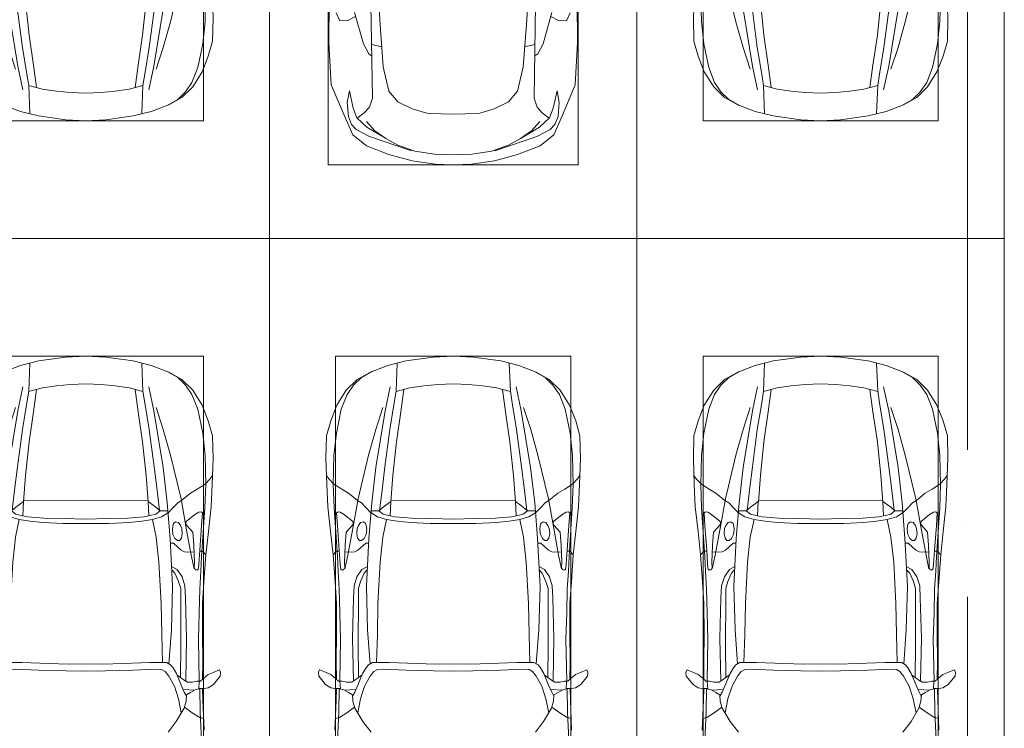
# Model space of a CAD drawing. Header units: millimetres. Extents: x -32229 to 291619, y -13689 to 125138.
# Tile 64 of 256: x -19915 to -13215, y 101019 to 105838. Entities that reach past the tile are written whole.
import ezdxf

# ---------------------------------------------------------------- set-up
doc = ezdxf.new("R2010")
doc.units = ezdxf.units.MM
doc.linetypes.add('ADSK_Линия сетки', pattern=[5000, 4000, -500, 0, -500])
for name, color, linetype, lineweight in [('A-DETL-GENF-OTLN', 7, 'Continuous', 18), ('C-PRKG-____-OTLN', 7, 'Continuous', 18), ('S-GRID-____-OTLN', 7, 'Continuous', 9)]:
    doc.layers.add(name, color=color, linetype=linetype, lineweight=lineweight)

# ---------------------------------------------------------------- blocks, each defined once
blk = doc.blocks.new('АР_Машиноместо - 4900x2400_М__5300х2500_-V39--02 ЭМ')
at = {"layer": 'A-DETL-GENF-OTLN', "color": 253, "lineweight": 13, "true_color": 0xaaaaaa}
for p, q in [((1114.6, 4493), (927, 4466.6)), ((1250, 4500), (1114.6, 4493)), ((1250, 4500), (1385.4, 4493)), ((1385.4, 4493), (1573, 4466.6)), ((804.4, 4436.7), (686, 4391.6)), ((927, 4466.6), (804.4, 4436.7)), ((861.2, 4260.3), (869.3, 4451.1)), ((1573, 4466.6), (1695.6, 4436.7)), ((1638.8, 4260.3), (1630.7, 4451.1)), ((1695.6, 4436.7), (1814, 4391.6)), ((686, 4391.6), (596.3, 4340.6)), ((1814, 4391.6), (1903.7, 4340.6)), ((596.3, 4340.6), (522.5, 4267.9)), ((1050.4, 4297.3), (955.5, 4283.9)), ((1146, 4306.7), (1050.4, 4297.3)), ((1250, 4312), (1146, 4306.7)), ((1250, 4312), (1354, 4306.7)), ((1354, 4306.7), (1449.6, 4297.3)), ((1449.6, 4297.3), (1544.5, 4283.9)), ((1903.7, 4340.6), (1977.5, 4267.9)), ((522.5, 4267.9), (458.6, 4167)), ((955.5, 4283.9), (861, 4259.4)), ((914, 4272.5), (893.6, 4121.6)), ((1544.5, 4283.9), (1639, 4259.4)), ((1586, 4272.5), (1606.4, 4121.6)), ((1977.5, 4267.9), (2041.4, 4167)), ((458.6, 4167), (416.4, 4059.2)), ((2041.4, 4167), (2083.6, 4059.2)), ((893.6, 4121.6), (863.9, 3917.5)), ((1606.4, 4121.6), (1636.1, 3917.5)), ((416.4, 4059.2), (387.4, 3958.4)), ((2083.6, 4059.2), (2112.6, 3958.4)), ((387.4, 3958.4), (384, 3802.9)), ((2112.6, 3958.4), (2116, 3802.9)), ((863.9, 3917.5), (840.1, 3687.8)), ((1636.1, 3917.5), (1659.9, 3687.8)), ((384, 3802.9), (390.2, 3630)), ((2116, 3802.9), (2109.8, 3630)), ((403.8, 3665.5), (388.1, 3688.4)), ((840.1, 3687.8), (826.6, 3509.6)), ((1659.9, 3687.8), (1673.4, 3509.6)), ((2096.2, 3665.5), (2111.9, 3688.4)), ((390.2, 3630), (397.1, 3474.2)), ((438.6, 3629.8), (403.8, 3665.5)), ((491.4, 3594.2), (438.6, 3629.8)), ((2008.6, 3594.2), (2061.4, 3629.8)), ((2061.4, 3629.8), (2096.2, 3665.5)), ((2109.8, 3630), (2102.9, 3474.2)), ((537.9, 3567), (491.4, 3594.2)), ((598.3, 3518.6), (537.9, 3567)), ((1901.7, 3518.6), (1962.1, 3567)), ((1962.1, 3567), (2008.6, 3594.2)), ((624.9, 3501.2), (598.3, 3518.6)), ((654.7, 3470.4), (624.9, 3501.2)), ((676.4, 3260.1), (695.7, 3502.8)), ((773.2, 3472.4), (825.6, 3512.1)), ((825.6, 3512.1), (821, 3413)), ((1250, 3520.1), (827.2, 3517.2)), ((1250, 3520.1), (1672.8, 3517.2)), ((1674.4, 3512.1), (1679, 3413)), ((1726.8, 3472.4), (1674.4, 3512.1)), ((1823.6, 3260.1), (1804.3, 3502.8)), ((1845.3, 3470.4), (1875.1, 3501.2)), ((1875.1, 3501.2), (1901.7, 3518.6)), ((397.1, 3474.2), (415.7, 3305.9)), ((456.6, 3434.5), (466.2, 3441.1)), ((462.2, 3347.3), (456.6, 3434.5)), ((466.2, 3441.1), (481.5, 3439.1)), ((481.5, 3439.1), (508, 3422.8)), ((508, 3422.8), (566.8, 3375.1)), ((690.2, 3433.7), (654.7, 3470.4)), ((744.1, 3447.2), (691.3, 3447.2)), ((773, 3424.2), (744.1, 3447.2)), ((744.3, 3447), (773.2, 3472.4)), ((811.1, 3414.8), (773, 3424.2)), ((1688.9, 3414.8), (1727, 3424.2)), ((1755.7, 3447), (1726.8, 3472.4)), ((1727, 3424.2), (1755.7, 3447)), ((1755.7, 3447.2), (1808.7, 3447.2)), ((1809.8, 3433.7), (1845.3, 3470.4)), ((1992, 3422.8), (1933.2, 3375.1)), ((2018.5, 3439.1), (1992, 3422.8)), ((2033.8, 3441.1), (2018.5, 3439.1)), ((2043.4, 3434.5), (2033.8, 3441.1)), ((2037.8, 3347.3), (2043.4, 3434.5)), ((2102.9, 3474.2), (2084.3, 3305.9)), ((569.7, 3360.7), (564.6, 3349.7)), ((566.8, 3375.1), (569.7, 3360.7)), ((605.2, 3346.8), (620, 3369.3)), ((620, 3369.3), (638.7, 3372.5)), ((638.7, 3372.5), (654.1, 3360.7)), ((654.1, 3360.7), (658.7, 3344.5)), ((853.3, 3407.2), (811.1, 3414.8)), ((965.3, 3397.8), (853.3, 3407.2)), ((1102.5, 3394.3), (965.3, 3397.8)), ((1250, 3391.3), (1102.5, 3394.3)), ((1250, 3391.3), (1397.5, 3394.3)), ((1397.5, 3394.3), (1534.7, 3397.8)), ((1534.7, 3397.8), (1646.7, 3407.2)), ((1646.7, 3407.2), (1688.9, 3414.8)), ((1845.9, 3360.7), (1841.3, 3344.5)), ((1861.3, 3372.5), (1845.9, 3360.7)), ((1880, 3369.3), (1861.3, 3372.5)), ((1894.8, 3346.8), (1880, 3369.3)), ((1933.2, 3375.1), (1930.3, 3360.7)), ((1930.3, 3360.7), (1935.4, 3349.7)), ((415.7, 3305.9), (432.8, 3149.3)), ((474.8, 3179.9), (462.2, 3347.3)), ((522.2, 3303.2), (515.3, 3213.7)), ((564.6, 3349.7), (522.2, 3303.2)), ((593.6, 3292.5), (597.1, 3327.4)), ((599.8, 3262.3), (593.6, 3292.5)), ((597.1, 3327.4), (605.2, 3346.8)), ((657.2, 3286.3), (643.2, 3259.9)), ((661.1, 3321.2), (657.2, 3286.3)), ((658.7, 3344.5), (661.1, 3321.2)), ((1841.3, 3344.5), (1838.9, 3321.2)), ((1838.9, 3321.2), (1842.8, 3286.3)), ((1842.8, 3286.3), (1856.8, 3259.9)), ((1902.9, 3327.4), (1894.8, 3346.8)), ((1900.2, 3262.3), (1906.4, 3292.5)), ((1906.4, 3292.5), (1902.9, 3327.4)), ((1935.4, 3349.7), (1977.8, 3303.2)), ((1977.8, 3303.2), (1984.7, 3213.7)), ((2025.2, 3179.9), (2037.8, 3347.3)), ((2084.3, 3305.9), (2067.1, 3148.3)), ((612.1, 3245.7), (599.8, 3262.3)), ((654.5, 3228.1), (601.7, 3179.4)), ((626.8, 3246.1), (612.1, 3245.7)), ((643.2, 3259.9), (626.8, 3246.1)), ((674.6, 3227.6), (654.5, 3228.1)), ((659.3, 2936), (676.4, 3260.1)), ((1840.7, 2936), (1823.6, 3260.1)), ((1825.4, 3227.6), (1845.5, 3228.1)), ((1845.5, 3228.1), (1898.3, 3179.4)), ((1856.8, 3259.9), (1873.2, 3246.1)), ((1873.2, 3246.1), (1887.9, 3245.7)), ((1887.9, 3245.7), (1900.2, 3262.3)), ((432.8, 3149.3), (446, 2964.8)), ((456.9, 3174.2), (432.9, 3148.3)), ((475.2, 3173.5), (456.9, 3174.2)), ((480.8, 3085), (474.8, 3179.9)), ((515.3, 3213.7), (510.9, 3094.6)), ((558.4, 3165.4), (513.6, 3168)), ((579.5, 3167.7), (558.4, 3165.4)), ((601.7, 3179.4), (579.5, 3167.7)), ((1898.3, 3179.4), (1920.5, 3167.7)), ((1920.5, 3167.7), (1941.6, 3165.4)), ((1941.6, 3165.4), (1986.4, 3168)), ((1984.7, 3213.7), (1989.1, 3094.6)), ((2019.2, 3085), (2025.2, 3179.9)), ((2024.8, 3173.5), (2043.1, 3174.2)), ((2043.1, 3174.2), (2067.1, 3148.3)), ((2067.2, 3149.3), (2054, 2964.8)), ((485.6, 3046.1), (480.8, 3085)), ((510.9, 3094.6), (512.2, 3061.4)), ((1989.1, 3094.6), (1987.8, 3061.4)), ((2014.4, 3046.1), (2019.2, 3085)), ((504.5, 3046.6), (485.6, 3046.1)), ((512.2, 3061.4), (504.5, 3046.6)), ((643.6, 3024.6), (618.7, 2966.7)), ((665.1, 3046.1), (643.6, 3024.6)), ((1834.9, 3046.1), (1856.4, 3024.6)), ((1856.4, 3024.6), (1881.3, 2966.7)), ((1987.8, 3061.4), (1995.5, 3046.6)), ((1995.5, 3046.6), (2014.4, 3046.1)), ((446, 2964.8), (456.1, 2818.3)), ((618.7, 2966.7), (604.4, 2919.4)), ((1881.3, 2966.7), (1895.6, 2919.4)), ((2054, 2964.8), (2043.9, 2818.3)), ((604.4, 2919.4), (604.4, 2850.8)), ((667.8, 2638.3), (659.3, 2936)), ((1832.2, 2638.3), (1840.7, 2936)), ((1895.6, 2919.4), (1895.6, 2850.8)), ((456.1, 2818.3), (456.8, 2613.6)), ((604.4, 2850.8), (603.5, 2534.3)), ((1895.6, 2850.8), (1896.5, 2534.3)), ((2043.9, 2818.3), (2043.2, 2613.6)), ((456.8, 2613.6), (454.5, 2423.6)), ((684.8, 2406.5), (667.8, 2638.3)), ((1815.2, 2406.5), (1832.2, 2638.3)), ((2043.2, 2613.6), (2045.5, 2423.6)), ((603.5, 2534.3), (606.1, 2314.9)), ((1896.5, 2534.3), (1893.9, 2314.9)), ((454.5, 2423.6), (456, 2301.1)), ((700.6, 2415.4), (672.8, 2399.7)), ((813.8, 2416.7), (700.6, 2415.4)), ((999.2, 2409.3), (813.8, 2416.7)), ((1500.8, 2409.3), (1686.2, 2416.7)), ((1686.2, 2416.7), (1799.4, 2415.4)), ((1799.4, 2415.4), (1827.2, 2399.7)), ((2045.5, 2423.6), (2044, 2301.1)), ((341.2, 2366.2), (333.1, 2350.6)), ((333.1, 2350.6), (335.2, 2322.3)), ((384.4, 2347.9), (341.2, 2366.2)), ((417.4, 2333.8), (384.4, 2347.9)), ((656.7, 2380.3), (633.8, 2340.5)), ((672.8, 2399.7), (656.7, 2380.3)), ((710, 2355.4), (685.1, 2322.3)), ((734.3, 2368.8), (710, 2355.4)), ((772.7, 2371.5), (734.3, 2368.8)), ((929.1, 2364.1), (772.7, 2371.5)), ((1115.2, 2358.7), (929.1, 2364.1)), ((1132.7, 2404.6), (999.2, 2409.3)), ((1250, 2357.8), (1115.2, 2358.7)), ((1250, 2406.6), (1132.7, 2404.6)), ((1250, 2406.6), (1367.3, 2404.6)), ((1250, 2357.8), (1384.8, 2358.7)), ((1367.3, 2404.6), (1500.8, 2409.3)), ((1384.8, 2358.7), (1570.9, 2364.1)), ((1570.9, 2364.1), (1727.3, 2371.5)), ((1727.3, 2371.5), (1765.7, 2368.8)), ((1765.7, 2368.8), (1790, 2355.4)), ((1790, 2355.4), (1814.9, 2322.3)), ((1827.2, 2399.7), (1843.3, 2380.3)), ((1843.3, 2380.3), (1866.2, 2340.5)), ((2082.6, 2333.8), (2115.6, 2347.9)), ((2115.6, 2347.9), (2158.8, 2366.2)), ((2158.8, 2366.2), (2166.9, 2350.6)), ((2166.9, 2350.6), (2164.8, 2322.3)), ((335.2, 2322.3), (381.7, 2266.4)), ((449.8, 2306.1), (417.4, 2333.8)), ((470, 2290), (449.8, 2306.1)), ((493.6, 2288.6), (470, 2290)), ((482, 2235.6), (479.1, 2288.7)), ((523.3, 2281.2), (493.6, 2288.6)), ((559, 2282.6), (523.3, 2281.2)), ((580.6, 2296), (559, 2282.6)), ((630.6, 2332.9), (580.6, 2296)), ((633.8, 2340.5), (600.8, 2263)), ((685.1, 2322.3), (647.3, 2254.2)), ((1814.9, 2322.3), (1852.7, 2254.2)), ((1866.2, 2340.5), (1899.2, 2263)), ((1869.4, 2332.9), (1919.4, 2296)), ((1919.4, 2296), (1941, 2282.6)), ((1941, 2282.6), (1976.7, 2281.2)), ((1976.7, 2281.2), (2006.4, 2288.6)), ((2006.4, 2288.6), (2030, 2290)), ((2018, 2235.6), (2020.9, 2288.7)), ((2030, 2290), (2050.2, 2306.1)), ((2050.2, 2306.1), (2082.6, 2333.8)), ((2164.8, 2322.3), (2118.3, 2266.4)), ((381.7, 2266.4), (417.4, 2243.4)), ((417.4, 2243.4), (445.1, 2238.7)), ((445.1, 2238.7), (481.8, 2239.5)), ((453, 2159.1), (455, 2238.9)), ((505.1, 2230), (467.5, 2239.2)), ((536.7, 2211.8), (505.1, 2230)), ((586.6, 2231.3), (510.1, 2227.1)), ((564.3, 2195.4), (536.7, 2211.8)), ((579.9, 2213.8), (564.9, 2186.5)), ((600.8, 2263), (579.9, 2213.8)), ((647.3, 2254.2), (619.7, 2168.6)), ((1852.7, 2254.2), (1880.3, 2168.6)), ((1899.2, 2263), (1920.1, 2213.8)), ((1913.4, 2231.3), (1989.9, 2227.1)), ((1920.1, 2213.8), (1935.1, 2186.5)), ((1935.7, 2195.4), (1963.3, 2211.8)), ((1963.3, 2211.8), (1994.9, 2230)), ((1994.9, 2230), (2032.5, 2239.2)), ((2054.9, 2238.7), (2018.2, 2239.5)), ((2047, 2159.1), (2045, 2238.9)), ((2082.6, 2243.4), (2054.9, 2238.7)), ((2118.3, 2266.4), (2082.6, 2243.4)), ((444.9, 1956.8), (453, 2159.1)), ((567.1, 2153.8), (564.3, 2195.4)), ((580.7, 2105.7), (567.1, 2153.8)), ((619.7, 2168.6), (600.3, 2072.7)), ((1880.3, 2168.6), (1899.7, 2072.7)), ((1919.3, 2105.7), (1932.9, 2153.8)), ((1932.9, 2153.8), (1935.7, 2195.4)), ((2055.1, 1956.8), (2047, 2159.1)), ((578.8, 2112.6), (525.5, 2074.6)), ((634.6, 2015), (580.7, 2105.7)), ((1865.4, 2015), (1919.3, 2105.7)), ((1921.2, 2112.6), (1974.5, 2074.6)), ((475.1, 2041), (447.5, 2034.4)), ((525.5, 2074.6), (475.1, 2041)), ((690.7, 1941.6), (634.6, 2015)), ((1809.3, 1941.6), (1865.4, 2015)), ((1974.5, 2074.6), (2024.9, 2041)), ((2024.9, 2041), (2052.5, 2034.4))]:
    blk.add_line(p, q, dxfattribs=at)
at = {"layer": 'A-DETL-GENF-OTLN', "color": 254, "lineweight": 13, "true_color": 0xd4d4d4}
for p, q in [((696.3, 4395.8), (625, 4354.8)), ((1803.7, 4395.8), (1875, 4354.8)), ((571.5, 4303.1), (527.8, 4239.8)), ((625, 4354.8), (571.5, 4303.1)), ((786.9, 4128.3), (821.1, 4289.8)), ((1713.1, 4128.3), (1678.9, 4289.8)), ((1875, 4354.8), (1928.5, 4303.1)), ((1928.5, 4303.1), (1972.2, 4239.8)), ((527.8, 4239.8), (488.6, 4138.1)), ((849, 4182.8), (861.2, 4260.3)), ((1651, 4182.8), (1638.8, 4260.3)), ((1972.2, 4239.8), (2011.4, 4138.1)), ((819.4, 4000.8), (849, 4182.8)), ((1680.6, 4000.8), (1651, 4182.8)), ((488.6, 4138.1), (454.7, 3976.8)), ((722.7, 4001.8), (771.7, 4149.8)), ((723.2, 3741.5), (786.9, 4128.3)), ((1776.8, 3741.5), (1713.1, 4128.3)), ((1777.3, 4001.8), (1728.3, 4149.8)), ((2011.4, 4138.1), (2045.3, 3976.8)), ((454.7, 3976.8), (438.6, 3823.4)), ((673.6, 3827.1), (722.7, 4001.8)), ((785.7, 3746.6), (819.4, 4000.8)), ((1714.3, 3746.6), (1680.6, 4000.8)), ((1826.4, 3827.1), (1777.3, 4001.8)), ((2045.3, 3976.8), (2061.4, 3823.4)), ((438.6, 3823.4), (434.2, 3623.7)), ((602.3, 3530.2), (673.6, 3827.1)), ((1897.7, 3530.2), (1826.4, 3827.1)), ((2061.4, 3823.4), (2065.8, 3623.7)), ((695.7, 3502.8), (723.2, 3741.5)), ((765.5, 3589.1), (785.7, 3746.6)), ((1734.5, 3589.1), (1714.3, 3746.6)), ((1804.3, 3502.8), (1776.8, 3741.5)), ((434.2, 3623.7), (439.5, 3468.5)), ((2065.8, 3623.7), (2060.5, 3468.5)), ((749.1, 3450.8), (765.5, 3589.1)), ((1750.9, 3450.8), (1734.5, 3589.1)), ((564, 3316.2), (602.3, 3530.2)), ((1936, 3316.2), (1897.7, 3530.2)), ((439.5, 3468.5), (462, 3136.6)), ((734.6, 3405.8), (688.5, 3435.5)), ((1765.4, 3405.8), (1811.5, 3435.5)), ((2060.5, 3468.5), (2038, 3136.6)), ((797.1, 3388.2), (734.6, 3405.8)), ((771.7, 3268.5), (797.1, 3388.2)), ((870, 3377.1), (797.1, 3388.2)), ((957.1, 3368.9), (870, 3377.1)), ((1093.5, 3360.7), (957.1, 3368.9)), ((1250, 3360.7), (1093.5, 3360.7)), ((1250, 3360.7), (1406.5, 3360.7)), ((1406.5, 3360.7), (1542.9, 3368.9)), ((1542.9, 3368.9), (1630, 3377.1)), ((1630, 3377.1), (1702.9, 3388.2)), ((1702.9, 3388.2), (1765.4, 3405.8)), ((1728.3, 3268.5), (1702.9, 3388.2)), ((532.7, 3145.9), (564, 3316.2)), ((1967.3, 3145.9), (1936, 3316.2)), ((752.8, 3099), (771.7, 3268.5)), ((1747.2, 3099), (1728.3, 3268.5)), ((462, 3136.6), (466.3, 3036.3)), ((512.5, 3053.2), (532.7, 3145.9)), ((737.8, 2818.3), (752.8, 3099)), ((1762.2, 2818.3), (1747.2, 3099)), ((1987.5, 3053.2), (1967.3, 3145.9)), ((2038, 3136.6), (2033.7, 3036.3)), ((466.3, 3036.3), (473.9, 2913.7)), ((595.2, 2997.9), (629, 3048.1)), ((629, 3048.1), (666.7, 3069.7)), ((1871, 3048.1), (1833.3, 3069.7)), ((1904.8, 2997.9), (1871, 3048.1)), ((2033.7, 3036.3), (2026.1, 2913.7)), ((575.7, 2937.4), (595.2, 2997.9)), ((1924.3, 2937.4), (1904.8, 2997.9)), ((473.9, 2913.7), (477.8, 2754.7)), ((571.6, 2853.3), (575.7, 2937.4)), ((1928.4, 2853.3), (1924.3, 2937.4)), ((2026.1, 2913.7), (2022.2, 2754.7)), ((564.4, 2580.5), (571.6, 2853.3)), ((733.8, 2606.7), (737.8, 2818.3)), ((1766.2, 2606.7), (1762.2, 2818.3)), ((1935.6, 2580.5), (1928.4, 2853.3)), ((477.8, 2754.7), (483.3, 2571.4)), ((2022.2, 2754.7), (2016.7, 2571.4)), ((483.3, 2571.4), (478, 2290)), ((570.6, 2291.4), (564.4, 2580.5)), ((728.4, 2415.7), (733.8, 2606.7)), ((1771.6, 2415.7), (1766.2, 2606.7)), ((1929.4, 2291.4), (1935.6, 2580.5)), ((2016.7, 2571.4), (2022, 2290)), ((471.8, 2077.7), (474.5, 2239.3)), ((2028.2, 2077.7), (2025.5, 2239.3)), ((462.8, 1889.5), (471.8, 2077.7)), ((2037.2, 1889.5), (2028.2, 2077.7))]:
    blk.add_line(p, q, dxfattribs=at)
at = {"layer": 'C-PRKG-____-OTLN', "color": 253, "lineweight": 13, "true_color": 0xaaaaaa}
for p, q in [((2500, 5300), (0, 5300)), ((0, 0), (0, 5300)), ((2500, 0), (2500, 5300)), ((450, 4500), (2050, 4500)), ((450, 800), (450, 4500)), ((2050, 800), (2050, 4500))]:
    blk.add_line(p, q, dxfattribs=at)
blk = doc.blocks.new('АР_Машиноместо - 5300x2500_С-V37--02 ЭМ')
at = {"layer": 'A-DETL-GENF-OTLN', "color": 253, "lineweight": 13, "true_color": 0xaaaaaa}
for p, q in [((731.2, -3507.6), (752.2, -3845.6)), ((1768.8, -3507.6), (1747.8, -3845.6)), ((403.4, -3968), (405.6, -3688.5)), ((689.3, -3705.5), (699.7, -4345.5)), ((1810.7, -3705.5), (1800.3, -4345.5)), ((2096.6, -3968), (2094.4, -3688.5)), ((453.1, -3766.3), (478.4, -3819.3)), ((478.4, -3819.3), (532.5, -3818.1)), ((532.5, -3818.1), (585.5, -3790.5)), ((578.7, -3762.9), (638.7, -3975.4)), ((1921.3, -3762.9), (1861.3, -3975.4)), ((1967.5, -3818.1), (1914.5, -3790.5)), ((2021.6, -3819.3), (1967.5, -3818.1)), ((2046.9, -3766.3), (2021.6, -3819.3)), ((752.2, -3845.6), (774.4, -4132.9)), ((1747.8, -3845.6), (1725.6, -4132.9)), ((419.6, -4254.2), (403.4, -3968)), ((638.7, -3975.4), (675.2, -4045.5)), ((1861.3, -3975.4), (1824.8, -4045.5)), ((2080.4, -4254.2), (2096.6, -3968)), ((675.2, -4045.5), (694.6, -4057.6)), ((1824.8, -4045.5), (1805.4, -4057.6)), ((774.4, -4132.9), (812.5, -4298.9)), ((1725.6, -4132.9), (1687.5, -4298.9)), ((507.1, -4462.6), (419.6, -4254.2)), ((1992.9, -4462.6), (2080.4, -4254.2)), ((543.7, -4295.1), (528.4, -4374.7)), ((569.5, -4413.1), (543.7, -4295.1)), ((699.7, -4345.5), (679.6, -4406.3)), ((812.5, -4298.9), (872.7, -4370.2)), ((1687.5, -4298.9), (1627.3, -4370.2)), ((1800.3, -4345.5), (1820.4, -4406.3)), ((1930.5, -4413.1), (1956.3, -4295.1)), ((1956.3, -4295.1), (1971.6, -4374.7)), ((528.4, -4374.7), (536.4, -4471.4)), ((594.6, -4479.3), (569.5, -4413.1)), ((679.6, -4406.3), (645, -4445.5)), ((872.7, -4370.2), (970.5, -4419.3)), ((970.5, -4419.3), (1069.6, -4447.3)), ((1529.5, -4419.3), (1430.4, -4447.3)), ((1627.3, -4370.2), (1529.5, -4419.3)), ((1820.4, -4406.3), (1855, -4445.5)), ((1905.4, -4479.3), (1930.5, -4413.1)), ((1971.6, -4374.7), (1963.6, -4471.4)), ((565.9, -4595.1), (507.1, -4462.6)), ((536.4, -4471.4), (557.5, -4525.7)), ((661.8, -4543.1), (594.6, -4479.3)), ((645, -4445.5), (597.3, -4481.4)), ((1069.6, -4447.3), (1167.1, -4453.2)), ((1167.1, -4453.2), (1250, -4453.9)), ((1332.9, -4453.2), (1250, -4453.9)), ((1430.4, -4447.3), (1332.9, -4453.2)), ((1838.2, -4543.1), (1905.4, -4479.3)), ((1855, -4445.5), (1902.7, -4481.4)), ((1934.1, -4595.1), (1992.9, -4462.6)), ((1963.6, -4471.4), (1942.5, -4525.7)), ((557.5, -4525.7), (590.7, -4560.1)), ((717.1, -4568.9), (659.6, -4505.3)), ((788.5, -4617.7), (661.8, -4543.1)), ((1711.5, -4617.7), (1838.2, -4543.1)), ((1782.9, -4568.9), (1840.4, -4505.3)), ((1942.5, -4525.7), (1909.3, -4560.1)), ((659.1, -4669.9), (565.9, -4595.1)), ((590.7, -4560.1), (680.7, -4606.5)), ((680.7, -4606.5), (967, -4703.6)), ((791.3, -4619.7), (717.1, -4568.9)), ((873.9, -4665.1), (791.3, -4619.7)), ((1819.3, -4606.5), (1533, -4703.6)), ((1626.1, -4665.1), (1708.7, -4619.7)), ((1708.7, -4619.7), (1782.9, -4568.9)), ((1909.3, -4560.1), (1819.3, -4606.5)), ((1840.9, -4669.9), (1934.1, -4595.1)), ((812.7, -4729.4), (659.1, -4669.9)), ((988.2, -4706.7), (873.9, -4665.1)), ((1511.8, -4706.7), (1626.1, -4665.1)), ((1687.3, -4729.4), (1840.9, -4669.9)), ((970.2, -4771.8), (812.7, -4729.4)), ((1122.2, -4726.4), (988.2, -4706.7)), ((1250, -4731.7), (1122.2, -4726.4)), ((1250, -4731.7), (1377.8, -4726.4)), ((1377.8, -4726.4), (1511.8, -4706.7)), ((1529.8, -4771.8), (1687.3, -4729.4)), ((1126.4, -4794.1), (970.2, -4771.8)), ((1250, -4800), (1126.4, -4794.1)), ((1250, -4800), (1373.6, -4794.1)), ((1373.6, -4794.1), (1529.8, -4771.8))]:
    blk.add_line(p, q, dxfattribs=at)
at = {"layer": 'A-DETL-GENF-OTLN', "color": 254, "lineweight": 13, "true_color": 0xd4d4d4}
for p, q in [((694.6, -3980.4), (765.1, -3996.8)), ((1805.4, -3980.4), (1734.9, -3996.8))]:
    blk.add_line(p, q, dxfattribs=at)
at = {"layer": 'C-PRKG-____-OTLN', "color": 253, "lineweight": 13, "true_color": 0xaaaaaa}
for p, q in [((0, 0), (0, -5300)), ((2500, 0), (2500, -5300)), ((400, -500), (400, -4800)), ((2100, -500), (2100, -4800)), ((400, -4800), (2100, -4800)), ((2500, -5300), (0, -5300))]:
    blk.add_line(p, q, dxfattribs=at)
blk = doc.blocks.new('АР_Машиноместо - 4900x2400_М__5300х2500_-2211001--02 ЭМ')
at = {"layer": 'A-DETL-GENF-OTLN', "color": 254, "lineweight": 13, "true_color": 0xd4d4d4}
for p, q in [((462.8, -1889.5), (471.8, -2077.7)), ((2037.2, -1889.5), (2028.2, -2077.7)), ((471.8, -2077.7), (474.5, -2239.3)), ((2028.2, -2077.7), (2025.5, -2239.3)), ((483.3, -2571.4), (478, -2290)), ((570.6, -2291.4), (564.4, -2580.5)), ((1929.4, -2291.4), (1935.6, -2580.5)), ((2016.7, -2571.4), (2022, -2290)), ((728.4, -2415.7), (733.8, -2606.7)), ((1771.6, -2415.7), (1766.2, -2606.7)), ((477.8, -2754.7), (483.3, -2571.4)), ((564.4, -2580.5), (571.6, -2853.3)), ((733.8, -2606.7), (737.8, -2818.3)), ((1766.2, -2606.7), (1762.2, -2818.3)), ((1935.6, -2580.5), (1928.4, -2853.3)), ((2022.2, -2754.7), (2016.7, -2571.4)), ((473.9, -2913.7), (477.8, -2754.7)), ((2026.1, -2913.7), (2022.2, -2754.7)), ((571.6, -2853.3), (575.7, -2937.4)), ((737.8, -2818.3), (752.8, -3099)), ((1762.2, -2818.3), (1747.2, -3099)), ((1928.4, -2853.3), (1924.3, -2937.4)), ((466.3, -3036.3), (473.9, -2913.7)), ((575.7, -2937.4), (595.2, -2997.9)), ((1924.3, -2937.4), (1904.8, -2997.9)), ((2033.7, -3036.3), (2026.1, -2913.7)), ((595.2, -2997.9), (629, -3048.1)), ((1904.8, -2997.9), (1871, -3048.1)), ((462, -3136.6), (466.3, -3036.3)), ((512.5, -3053.2), (532.7, -3145.9)), ((629, -3048.1), (666.7, -3069.7)), ((1871, -3048.1), (1833.3, -3069.7)), ((1987.5, -3053.2), (1967.3, -3145.9)), ((2038, -3136.6), (2033.7, -3036.3)), ((439.5, -3468.5), (462, -3136.6)), ((532.7, -3145.9), (564, -3316.2)), ((752.8, -3099), (771.7, -3268.5)), ((1747.2, -3099), (1728.3, -3268.5)), ((1967.3, -3145.9), (1936, -3316.2)), ((2060.5, -3468.5), (2038, -3136.6)), ((771.7, -3268.5), (797.1, -3388.2)), ((1728.3, -3268.5), (1702.9, -3388.2)), ((564, -3316.2), (602.3, -3530.2)), ((1936, -3316.2), (1897.7, -3530.2)), ((734.6, -3405.8), (688.5, -3435.5)), ((797.1, -3388.2), (734.6, -3405.8)), ((870, -3377.1), (797.1, -3388.2)), ((957.1, -3368.9), (870, -3377.1)), ((1093.5, -3360.7), (957.1, -3368.9)), ((1250, -3360.7), (1093.5, -3360.7)), ((1250, -3360.7), (1406.5, -3360.7)), ((1406.5, -3360.7), (1542.9, -3368.9)), ((1542.9, -3368.9), (1630, -3377.1)), ((1630, -3377.1), (1702.9, -3388.2)), ((1702.9, -3388.2), (1765.4, -3405.8)), ((1765.4, -3405.8), (1811.5, -3435.5)), ((434.2, -3623.7), (439.5, -3468.5)), ((749.1, -3450.8), (765.5, -3589.1)), ((1750.9, -3450.8), (1734.5, -3589.1)), ((2065.8, -3623.7), (2060.5, -3468.5)), ((602.3, -3530.2), (673.6, -3827.1)), ((695.7, -3502.8), (723.2, -3741.5)), ((1804.3, -3502.8), (1776.8, -3741.5)), ((1897.7, -3530.2), (1826.4, -3827.1)), ((765.5, -3589.1), (785.7, -3746.6)), ((1734.5, -3589.1), (1714.3, -3746.6)), ((438.6, -3823.4), (434.2, -3623.7)), ((2061.4, -3823.4), (2065.8, -3623.7)), ((723.2, -3741.5), (786.9, -4128.3)), ((785.7, -3746.6), (819.4, -4000.8)), ((1714.3, -3746.6), (1680.6, -4000.8)), ((1776.8, -3741.5), (1713.1, -4128.3)), ((454.7, -3976.8), (438.6, -3823.4)), ((673.6, -3827.1), (722.7, -4001.8)), ((1826.4, -3827.1), (1777.3, -4001.8)), ((2045.3, -3976.8), (2061.4, -3823.4)), ((488.6, -4138.1), (454.7, -3976.8)), ((722.7, -4001.8), (771.7, -4149.8)), ((819.4, -4000.8), (849, -4182.8)), ((1680.6, -4000.8), (1651, -4182.8)), ((1777.3, -4001.8), (1728.3, -4149.8)), ((2011.4, -4138.1), (2045.3, -3976.8)), ((527.8, -4239.8), (488.6, -4138.1)), ((786.9, -4128.3), (821.1, -4289.8)), ((1713.1, -4128.3), (1678.9, -4289.8)), ((1972.2, -4239.8), (2011.4, -4138.1)), ((849, -4182.8), (861.2, -4260.3)), ((1651, -4182.8), (1638.8, -4260.3)), ((571.5, -4303.1), (527.8, -4239.8)), ((1928.5, -4303.1), (1972.2, -4239.8)), ((625, -4354.8), (571.5, -4303.1)), ((696.3, -4395.8), (625, -4354.8)), ((1803.7, -4395.8), (1875, -4354.8)), ((1875, -4354.8), (1928.5, -4303.1))]:
    blk.add_line(p, q, dxfattribs=at)
at = {"layer": 'A-DETL-GENF-OTLN', "color": 253, "lineweight": 13, "true_color": 0xaaaaaa}
for p, q in [((690.7, -1941.6), (634.6, -2015)), ((1809.3, -1941.6), (1865.4, -2015)), ((444.9, -1956.8), (453, -2159.1)), ((2055.1, -1956.8), (2047, -2159.1)), ((475.1, -2041), (447.5, -2034.4)), ((525.5, -2074.6), (475.1, -2041)), ((578.8, -2112.6), (525.5, -2074.6)), ((634.6, -2015), (580.7, -2105.7)), ((619.7, -2168.6), (600.3, -2072.7)), ((1865.4, -2015), (1919.3, -2105.7)), ((1880.3, -2168.6), (1899.7, -2072.7)), ((1921.2, -2112.6), (1974.5, -2074.6)), ((1974.5, -2074.6), (2024.9, -2041)), ((2024.9, -2041), (2052.5, -2034.4)), ((580.7, -2105.7), (567.1, -2153.8)), ((1919.3, -2105.7), (1932.9, -2153.8)), ((453, -2159.1), (455, -2238.9)), ((564.3, -2195.4), (536.7, -2211.8)), ((567.1, -2153.8), (564.3, -2195.4)), ((579.9, -2213.8), (564.9, -2186.5)), ((647.3, -2254.2), (619.7, -2168.6)), ((1852.7, -2254.2), (1880.3, -2168.6)), ((1920.1, -2213.8), (1935.1, -2186.5)), ((1932.9, -2153.8), (1935.7, -2195.4)), ((1935.7, -2195.4), (1963.3, -2211.8)), ((2047, -2159.1), (2045, -2238.9)), ((335.2, -2322.3), (381.7, -2266.4)), ((381.7, -2266.4), (417.4, -2243.4)), ((417.4, -2243.4), (445.1, -2238.7)), ((445.1, -2238.7), (481.8, -2239.5)), ((505.1, -2230), (467.5, -2239.2)), ((482, -2235.6), (479.1, -2288.7)), ((536.7, -2211.8), (505.1, -2230)), ((586.6, -2231.3), (510.1, -2227.1)), ((600.8, -2263), (579.9, -2213.8)), ((633.8, -2340.5), (600.8, -2263)), ((685.1, -2322.3), (647.3, -2254.2)), ((1814.9, -2322.3), (1852.7, -2254.2)), ((1866.2, -2340.5), (1899.2, -2263)), ((1899.2, -2263), (1920.1, -2213.8)), ((1913.4, -2231.3), (1989.9, -2227.1)), ((1963.3, -2211.8), (1994.9, -2230)), ((1994.9, -2230), (2032.5, -2239.2)), ((2018, -2235.6), (2020.9, -2288.7)), ((2054.9, -2238.7), (2018.2, -2239.5)), ((2082.6, -2243.4), (2054.9, -2238.7)), ((2118.3, -2266.4), (2082.6, -2243.4)), ((2164.8, -2322.3), (2118.3, -2266.4)), ((333.1, -2350.6), (335.2, -2322.3)), ((417.4, -2333.8), (384.4, -2347.9)), ((449.8, -2306.1), (417.4, -2333.8)), ((470, -2290), (449.8, -2306.1)), ((454.5, -2423.6), (456, -2301.1)), ((493.6, -2288.6), (470, -2290)), ((523.3, -2281.2), (493.6, -2288.6)), ((559, -2282.6), (523.3, -2281.2)), ((580.6, -2296), (559, -2282.6)), ((630.6, -2332.9), (580.6, -2296)), ((603.5, -2534.3), (606.1, -2314.9)), ((656.7, -2380.3), (633.8, -2340.5)), ((710, -2355.4), (685.1, -2322.3)), ((1790, -2355.4), (1814.9, -2322.3)), ((1843.3, -2380.3), (1866.2, -2340.5)), ((1869.4, -2332.9), (1919.4, -2296)), ((1896.5, -2534.3), (1893.9, -2314.9)), ((1919.4, -2296), (1941, -2282.6)), ((1941, -2282.6), (1976.7, -2281.2)), ((1976.7, -2281.2), (2006.4, -2288.6)), ((2006.4, -2288.6), (2030, -2290)), ((2030, -2290), (2050.2, -2306.1)), ((2045.5, -2423.6), (2044, -2301.1)), ((2050.2, -2306.1), (2082.6, -2333.8)), ((2082.6, -2333.8), (2115.6, -2347.9)), ((2166.9, -2350.6), (2164.8, -2322.3)), ((341.2, -2366.2), (333.1, -2350.6)), ((384.4, -2347.9), (341.2, -2366.2)), ((672.8, -2399.7), (656.7, -2380.3)), ((684.8, -2406.5), (667.8, -2638.3)), ((700.6, -2415.4), (672.8, -2399.7)), ((734.3, -2368.8), (710, -2355.4)), ((772.7, -2371.5), (734.3, -2368.8)), ((929.1, -2364.1), (772.7, -2371.5)), ((999.2, -2409.3), (813.8, -2416.7)), ((1115.2, -2358.7), (929.1, -2364.1)), ((1132.7, -2404.6), (999.2, -2409.3)), ((1250, -2357.8), (1115.2, -2358.7)), ((1250, -2406.6), (1132.7, -2404.6)), ((1250, -2357.8), (1384.8, -2358.7)), ((1250, -2406.6), (1367.3, -2404.6)), ((1367.3, -2404.6), (1500.8, -2409.3)), ((1384.8, -2358.7), (1570.9, -2364.1)), ((1500.8, -2409.3), (1686.2, -2416.7)), ((1570.9, -2364.1), (1727.3, -2371.5)), ((1727.3, -2371.5), (1765.7, -2368.8)), ((1765.7, -2368.8), (1790, -2355.4)), ((1799.4, -2415.4), (1827.2, -2399.7)), ((1815.2, -2406.5), (1832.2, -2638.3)), ((1827.2, -2399.7), (1843.3, -2380.3)), ((2115.6, -2347.9), (2158.8, -2366.2)), ((2158.8, -2366.2), (2166.9, -2350.6)), ((456.8, -2613.6), (454.5, -2423.6)), ((813.8, -2416.7), (700.6, -2415.4)), ((1686.2, -2416.7), (1799.4, -2415.4)), ((2043.2, -2613.6), (2045.5, -2423.6)), ((604.4, -2850.8), (603.5, -2534.3)), ((1895.6, -2850.8), (1896.5, -2534.3)), ((456.1, -2818.3), (456.8, -2613.6)), ((667.8, -2638.3), (659.3, -2936)), ((1832.2, -2638.3), (1840.7, -2936)), ((2043.9, -2818.3), (2043.2, -2613.6)), ((446, -2964.8), (456.1, -2818.3)), ((604.4, -2919.4), (604.4, -2850.8)), ((1895.6, -2919.4), (1895.6, -2850.8)), ((2054, -2964.8), (2043.9, -2818.3)), ((618.7, -2966.7), (604.4, -2919.4)), ((659.3, -2936), (676.4, -3260.1)), ((1840.7, -2936), (1823.6, -3260.1)), ((1881.3, -2966.7), (1895.6, -2919.4)), ((432.8, -3149.3), (446, -2964.8)), ((643.6, -3024.6), (618.7, -2966.7)), ((1856.4, -3024.6), (1881.3, -2966.7)), ((2067.2, -3149.3), (2054, -2964.8)), ((485.6, -3046.1), (480.8, -3085)), ((504.5, -3046.6), (485.6, -3046.1)), ((512.2, -3061.4), (504.5, -3046.6)), ((510.9, -3094.6), (512.2, -3061.4)), ((665.1, -3046.1), (643.6, -3024.6)), ((1834.9, -3046.1), (1856.4, -3024.6)), ((1987.8, -3061.4), (1995.5, -3046.6)), ((1989.1, -3094.6), (1987.8, -3061.4)), ((1995.5, -3046.6), (2014.4, -3046.1)), ((2014.4, -3046.1), (2019.2, -3085)), ((456.9, -3174.2), (432.9, -3148.3)), ((480.8, -3085), (474.8, -3179.9)), ((515.3, -3213.7), (510.9, -3094.6)), ((1984.7, -3213.7), (1989.1, -3094.6)), ((2019.2, -3085), (2025.2, -3179.9)), ((2043.1, -3174.2), (2067.1, -3148.3)), ((2084.3, -3305.9), (2067.1, -3148.3)), ((415.7, -3305.9), (432.8, -3149.3)), ((475.2, -3173.5), (456.9, -3174.2)), ((474.8, -3179.9), (462.2, -3347.3)), ((558.4, -3165.4), (513.6, -3168)), ((522.2, -3303.2), (515.3, -3213.7)), ((579.5, -3167.7), (558.4, -3165.4)), ((601.7, -3179.4), (579.5, -3167.7)), ((654.5, -3228.1), (601.7, -3179.4)), ((1845.5, -3228.1), (1898.3, -3179.4)), ((1898.3, -3179.4), (1920.5, -3167.7)), ((1920.5, -3167.7), (1941.6, -3165.4)), ((1941.6, -3165.4), (1986.4, -3168)), ((1977.8, -3303.2), (1984.7, -3213.7)), ((2024.8, -3173.5), (2043.1, -3174.2)), ((2025.2, -3179.9), (2037.8, -3347.3)), ((599.8, -3262.3), (593.6, -3292.5)), ((612.1, -3245.7), (599.8, -3262.3)), ((626.8, -3246.1), (612.1, -3245.7)), ((643.2, -3259.9), (626.8, -3246.1)), ((657.2, -3286.3), (643.2, -3259.9)), ((674.6, -3227.6), (654.5, -3228.1)), ((676.4, -3260.1), (695.7, -3502.8)), ((1823.6, -3260.1), (1804.3, -3502.8)), ((1825.4, -3227.6), (1845.5, -3228.1)), ((1842.8, -3286.3), (1856.8, -3259.9)), ((1856.8, -3259.9), (1873.2, -3246.1)), ((1873.2, -3246.1), (1887.9, -3245.7)), ((1887.9, -3245.7), (1900.2, -3262.3)), ((1900.2, -3262.3), (1906.4, -3292.5)), ((397.1, -3474.2), (415.7, -3305.9)), ((462.2, -3347.3), (456.6, -3434.5)), ((564.6, -3349.7), (522.2, -3303.2)), ((569.7, -3360.7), (564.6, -3349.7)), ((593.6, -3292.5), (597.1, -3327.4)), ((597.1, -3327.4), (605.2, -3346.8)), ((605.2, -3346.8), (620, -3369.3)), ((654.1, -3360.7), (658.7, -3344.5)), ((661.1, -3321.2), (657.2, -3286.3)), ((658.7, -3344.5), (661.1, -3321.2)), ((1838.9, -3321.2), (1842.8, -3286.3)), ((1841.3, -3344.5), (1838.9, -3321.2)), ((1845.9, -3360.7), (1841.3, -3344.5)), ((1894.8, -3346.8), (1880, -3369.3)), ((1902.9, -3327.4), (1894.8, -3346.8)), ((1906.4, -3292.5), (1902.9, -3327.4)), ((1930.3, -3360.7), (1935.4, -3349.7)), ((1935.4, -3349.7), (1977.8, -3303.2)), ((2037.8, -3347.3), (2043.4, -3434.5)), ((2102.9, -3474.2), (2084.3, -3305.9)), ((508, -3422.8), (566.8, -3375.1)), ((566.8, -3375.1), (569.7, -3360.7)), ((620, -3369.3), (638.7, -3372.5)), ((638.7, -3372.5), (654.1, -3360.7)), ((811.1, -3414.8), (773, -3424.2)), ((853.3, -3407.2), (811.1, -3414.8)), ((825.6, -3512.1), (821, -3413)), ((965.3, -3397.8), (853.3, -3407.2)), ((1102.5, -3394.3), (965.3, -3397.8)), ((1250, -3391.3), (1102.5, -3394.3)), ((1250, -3391.3), (1397.5, -3394.3)), ((1397.5, -3394.3), (1534.7, -3397.8)), ((1534.7, -3397.8), (1646.7, -3407.2)), ((1646.7, -3407.2), (1688.9, -3414.8)), ((1674.4, -3512.1), (1679, -3413)), ((1688.9, -3414.8), (1727, -3424.2)), ((1861.3, -3372.5), (1845.9, -3360.7)), ((1880, -3369.3), (1861.3, -3372.5)), ((1933.2, -3375.1), (1930.3, -3360.7)), ((1992, -3422.8), (1933.2, -3375.1)), ((390.2, -3630), (397.1, -3474.2)), ((456.6, -3434.5), (466.2, -3441.1)), ((466.2, -3441.1), (481.5, -3439.1)), ((481.5, -3439.1), (508, -3422.8)), ((654.7, -3470.4), (624.9, -3501.2)), ((690.2, -3433.7), (654.7, -3470.4)), ((744.1, -3447.2), (691.3, -3447.2)), ((773, -3424.2), (744.1, -3447.2)), ((744.3, -3447), (773.2, -3472.4)), ((773.2, -3472.4), (825.6, -3512.1)), ((1726.8, -3472.4), (1674.4, -3512.1)), ((1755.7, -3447), (1726.8, -3472.4)), ((1727, -3424.2), (1755.7, -3447)), ((1755.7, -3447.2), (1808.7, -3447.2)), ((1809.8, -3433.7), (1845.3, -3470.4)), ((1845.3, -3470.4), (1875.1, -3501.2)), ((2018.5, -3439.1), (1992, -3422.8)), ((2033.8, -3441.1), (2018.5, -3439.1)), ((2043.4, -3434.5), (2033.8, -3441.1)), ((2109.8, -3630), (2102.9, -3474.2)), ((598.3, -3518.6), (537.9, -3567)), ((624.9, -3501.2), (598.3, -3518.6)), ((840.1, -3687.8), (826.6, -3509.6)), ((1250, -3520.1), (827.2, -3517.2)), ((1250, -3520.1), (1672.8, -3517.2)), ((1659.9, -3687.8), (1673.4, -3509.6)), ((1875.1, -3501.2), (1901.7, -3518.6)), ((1901.7, -3518.6), (1962.1, -3567)), ((491.4, -3594.2), (438.6, -3629.8)), ((537.9, -3567), (491.4, -3594.2)), ((1962.1, -3567), (2008.6, -3594.2)), ((2008.6, -3594.2), (2061.4, -3629.8)), ((384, -3802.9), (390.2, -3630)), ((403.8, -3665.5), (388.1, -3688.4)), ((438.6, -3629.8), (403.8, -3665.5)), ((2061.4, -3629.8), (2096.2, -3665.5)), ((2096.2, -3665.5), (2111.9, -3688.4)), ((2116, -3802.9), (2109.8, -3630)), ((863.9, -3917.5), (840.1, -3687.8)), ((1636.1, -3917.5), (1659.9, -3687.8)), ((387.4, -3958.4), (384, -3802.9)), ((2112.6, -3958.4), (2116, -3802.9)), ((893.6, -4121.6), (863.9, -3917.5)), ((1606.4, -4121.6), (1636.1, -3917.5)), ((416.4, -4059.2), (387.4, -3958.4)), ((2083.6, -4059.2), (2112.6, -3958.4)), ((458.6, -4167), (416.4, -4059.2)), ((2041.4, -4167), (2083.6, -4059.2)), ((914, -4272.5), (893.6, -4121.6)), ((1586, -4272.5), (1606.4, -4121.6)), ((522.5, -4267.9), (458.6, -4167)), ((1977.5, -4267.9), (2041.4, -4167)), ((596.3, -4340.6), (522.5, -4267.9)), ((955.5, -4283.9), (861, -4259.4)), ((861.2, -4260.3), (869.3, -4451.1)), ((1050.4, -4297.3), (955.5, -4283.9)), ((1449.6, -4297.3), (1544.5, -4283.9)), ((1544.5, -4283.9), (1639, -4259.4)), ((1638.8, -4260.3), (1630.7, -4451.1)), ((1903.7, -4340.6), (1977.5, -4267.9)), ((686, -4391.6), (596.3, -4340.6)), ((1146, -4306.7), (1050.4, -4297.3)), ((1250, -4312), (1146, -4306.7)), ((1250, -4312), (1354, -4306.7)), ((1354, -4306.7), (1449.6, -4297.3)), ((1814, -4391.6), (1903.7, -4340.6)), ((804.4, -4436.7), (686, -4391.6)), ((1695.6, -4436.7), (1814, -4391.6)), ((927, -4466.6), (804.4, -4436.7)), ((1114.6, -4493), (927, -4466.6)), ((1385.4, -4493), (1573, -4466.6)), ((1573, -4466.6), (1695.6, -4436.7)), ((1250, -4500), (1114.6, -4493)), ((1250, -4500), (1385.4, -4493))]:
    blk.add_line(p, q, dxfattribs=at)
at = {"layer": 'C-PRKG-____-OTLN', "color": 253, "lineweight": 13, "true_color": 0xaaaaaa}
for p, q in [((0, 0), (0, -5300)), ((2500, 0), (2500, -5300)), ((450, -800), (450, -4500)), ((2050, -800), (2050, -4500)), ((450, -4500), (2050, -4500)), ((2500, -5300), (0, -5300))]:
    blk.add_line(p, q, dxfattribs=at)
blk = doc.blocks.new('Наметкина 10_РД_АР_П_отсоединено_rvt-1--02 ЭМ')
at = {"layer": 'C-PRKG-____-OTLN', "color": 253, "lineweight": 13, "true_color": 0xaaaaaa, "rotation": 180}
for name, p in [('АР_Машиноместо - 4900x2400_М__5300х2500_-V39--02 ЭМ', (-18214.7, 109650)), ('АР_Машиноместо - 4900x2400_М__5300х2500_-V39--02 ЭМ', (-13214.7, 109650)), ('АР_Машиноместо - 4900x2400_М__5300х2500_-2211001--02 ЭМ', (-18214.7, 99050)), ('АР_Машиноместо - 4900x2400_М__5300х2500_-2211001--02 ЭМ', (-13214.7, 99050))]:
    blk.add_blockref(name, p, dxfattribs=at)
at = {"layer": 'C-PRKG-____-OTLN', "color": 253, "lineweight": 13, "true_color": 0xaaaaaa}
for name, p in [('АР_Машиноместо - 5300x2500_С-V37--02 ЭМ', (-18214.7, 109650)), ('АР_Машиноместо - 4900x2400_М__5300х2500_-V39--02 ЭМ', (-18214.7, 99050))]:
    blk.add_blockref(name, p, dxfattribs=at)

msp = doc.modelspace()

# ---------------------------------------------------------------- linework, layer by layer
at = {"layer": 'S-GRID-____-OTLN', "color": 253, "linetype": 'ADSK_Линия сетки', "true_color": 0xaaaaaa}
msp.add_line((-13464.7, -12088.9), (-13464.7, 125138.4), dxfattribs=at)

# ---------------------------------------------------------------- block references
at = {"lineweight": 5}
msp.add_blockref('Наметкина 10_РД_АР_П_отсоединено_rvt-1--02 ЭМ', (0, 0), dxfattribs=at)

doc.saveas('drawing.dxf')
